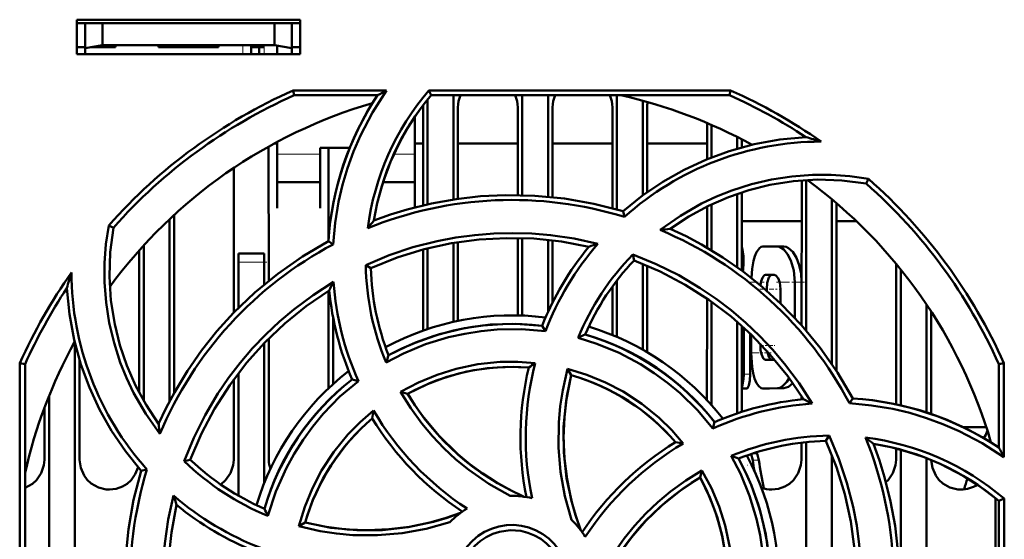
# Model space of a CAD drawing. Extents: x -1358 to 1757, y -1552 to 637.
# Tile 4 of 98: x -96 to -39, y -1366 to -1336. Entities that reach past the tile are written whole.
import ezdxf

# ---------------------------------------------------------------- set-up
doc = ezdxf.new("R2010")
doc.units = 0
doc.linetypes.add('DASHDOT', pattern=[18.5, 12, -3, 0.5, -3])

msp = doc.modelspace()

# ---------------------------------------------------------------- linework, layer by layer
at = {"color": 7, "lineweight": 50}
for p, q in [((-93.009, -1337.698), (-93.009, -1335.698)), ((-93.009, -1335.698), (-80.009, -1335.698)), ((-80.009, -1335.698), (-80.009, -1337.698)), ((-93.009, -1335.911), (-80.009, -1335.911)), ((-92.509, -1335.911), (-92.509, -1337.358)), ((-91.509, -1335.911), (-91.509, -1337.181)), ((-81.509, -1335.911), (-81.509, -1337.181)), ((-80.509, -1337.358), (-80.509, -1335.911)), ((-93.009, -1337.298), (-92.509, -1337.298)), ((-92.509, -1337.358), (-91.509, -1337.181)), ((-92.509, -1337.698), (-92.509, -1337.358)), ((-90.759, -1337.298), (-92.173, -1337.298)), ((-91.509, -1337.181), (-81.509, -1337.181)), ((-90.759, -1337.181), (-90.759, -1337.298)), ((-90.759, -1337.181), (-90.759, -1337.298)), ((-90.759, -1337.181), (-90.759, -1337.298)), ((-90.759, -1337.181), (-90.759, -1337.298)), ((-90.759, -1337.181), (-90.759, -1337.298)), ((-88.259, -1337.298), (-88.259, -1337.181)), ((-86.509, -1337.298), (-88.259, -1337.298)), ((-84.759, -1337.298), (-86.509, -1337.298)), ((-84.759, -1337.181), (-84.759, -1337.298)), ((-84.759, -1337.181), (-84.759, -1337.298)), ((-84.759, -1337.181), (-84.759, -1337.298)), ((-84.759, -1337.181), (-84.759, -1337.298)), ((-84.759, -1337.181), (-84.759, -1337.298)), ((-84.759, -1337.181), (-84.759, -1337.298)), ((-84.759, -1337.181), (-84.759, -1337.298)), ((-82.859, -1337.181), (-82.859, -1337.298)), ((-82.109, -1337.298), (-82.859, -1337.298)), ((-82.859, -1337.699), (-82.859, -1337.298)), ((-82.409, -1337.298), (-82.409, -1337.699)), ((-82.409, -1337.298), (-82.109, -1337.298)), ((-81.509, -1337.181), (-80.509, -1337.358)), ((-81.359, -1337.699), (-81.359, -1337.208)), ((-80.509, -1337.298), (-80.009, -1337.298)), ((-80.509, -1337.358), (-80.509, -1337.698)), ((-80.009, -1337.698), (-93.009, -1337.698)), ((-80.422, -1339.817), (-74.992, -1339.817)), ((-80.363, -1340.098), (-80.422, -1339.817)), ((-75.524, -1340.098), (-80.363, -1340.098)), ((-72.609, -1340.34), (-72.609, -1346.436)), ((-72.541, -1339.817), (-54.996, -1339.817)), ((-72.411, -1340.098), (-72.541, -1339.817)), ((-55.056, -1340.098), (-72.411, -1340.098)), ((-71.109, -1340.099), (-71.109, -1346.155)), ((-67.109, -1340.099), (-67.109, -1345.906)), ((-65.609, -1340.099), (-65.609, -1345.995)), ((-61.609, -1340.099), (-61.609, -1346.741)), ((-54.996, -1339.817), (-55.056, -1340.098)), ((-72.869, -1346.496), (-72.866, -1340.798)), ((-70.852, -1340.798), (-70.849, -1346.117)), ((-67.369, -1345.901), (-67.366, -1340.798)), ((-65.352, -1340.798), (-65.349, -1346.021)), ((-61.869, -1346.67), (-61.866, -1340.798)), ((-60.109, -1340.412), (-60.109, -1345.93)), ((-59.852, -1340.798), (-59.849, -1345.741)), ((-73.359, -1343.708), (-73.359, -1341.352)), ((-56.368, -1343.822), (-56.367, -1341.708)), ((-56.109, -1341.819), (-56.109, -1343.717)), ((-54.609, -1342.526), (-54.609, -1343.204)), ((-81.851, -1343.08), (-81.847, -1350.893)), ((-81.36, -1342.911), (-81.543, -1342.911)), ((-81.359, -1342.812), (-81.359, -1343.708)), ((-78.859, -1343.156), (-77.142, -1343.156)), ((-78.859, -1343.708), (-78.859, -1343.156)), ((-78.37, -1348.468), (-78.367, -1343.156)), ((-72.868, -1342.911), (-73.36, -1342.911)), ((-67.368, -1342.911), (-70.851, -1342.911)), ((-61.868, -1342.911), (-65.351, -1342.911)), ((-56.368, -1342.911), (-59.851, -1342.911)), ((-54.351, -1342.658), (-54.351, -1343.13)), ((-81.359, -1343.708), (-81.359, -1346.654)), ((-78.859, -1346.654), (-78.859, -1343.708)), ((-73.359, -1346.617), (-73.359, -1343.708)), ((-83.872, -1352.745), (-83.868, -1344.318)), ((-81.359, -1345.156), (-78.859, -1345.156)), ((-75.199, -1345.156), (-73.359, -1345.156)), ((-50.872, -1353.471), (-50.868, -1345.047)), ((-50.609, -1345.029), (-50.609, -1353.773)), ((-47.111, -1345.232), (-46.98, -1344.964)), ((-54.609, -1345.826), (-54.609, -1350.103)), ((-54.349, -1345.74), (-54.347, -1350.294)), ((-56.37, -1348.963), (-56.369, -1346.562)), ((-56.109, -1346.436), (-56.109, -1349.117)), ((-49.109, -1346.149), (-49.109, -1355.735)), ((-48.849, -1346.369), (-48.845, -1356.133)), ((-87.349, -1347.061), (-87.344, -1357.409)), ((-81.359, -1346.654), (-81.359, -1346.656)), ((-78.859, -1346.656), (-78.859, -1346.654)), ((-61.175, -1347.17), (-61.246, -1346.847)), ((-90.876, -1347.8), (-91.145, -1347.668)), ((-87.609, -1347.304), (-87.609, -1357.898)), ((-50.869, -1347.411), (-54.349, -1347.411)), ((-47.696, -1347.411), (-48.849, -1347.411)), ((-89.109, -1348.827), (-89.109, -1357.873)), ((-78.099, -1348.768), (-78.378, -1348.59)), ((-71.109, -1348.689), (-71.109, -1353.276)), ((-70.848, -1348.646), (-70.846, -1353.219)), ((-67.372, -1352.902), (-67.37, -1348.4)), ((-67.109, -1348.406), (-67.109, -1352.91)), ((-65.609, -1348.507), (-65.609, -1352.695)), ((-65.348, -1348.537), (-65.347, -1352.148)), ((-53.121, -1348.901), (-52.284, -1348.899)), ((-51.9, -1348.899), (-52.284, -1348.899)), ((-89.374, -1357.394), (-89.37, -1349.116)), ((-83.609, -1349.798), (-83.609, -1349.298)), ((-82.109, -1349.298), (-83.609, -1349.298)), ((-82.109, -1349.298), (-82.109, -1349.798)), ((-72.872, -1353.784), (-72.87, -1349.074)), ((-72.609, -1349.006), (-72.609, -1353.693)), ((-60.687, -1349.363), (-60.609, -1349.701)), ((-83.609, -1352.479), (-83.609, -1349.798)), ((-82.109, -1351.108), (-82.109, -1349.798)), ((-76.203, -1349.973), (-75.909, -1350.157)), ((-60.109, -1349.899), (-60.109, -1354.89)), ((-59.848, -1350.008), (-59.845, -1355.042)), ((-45.374, -1358.074), (-45.371, -1349.906)), ((-54.29, -1350.336), (-54.277, -1350.23)), ((-52.967, -1350.551), (-52.465, -1350.55)), ((-52.592, -1350.551), (-52.448, -1350.55)), ((-45.109, -1350.226), (-45.109, -1358.14)), ((-61.609, -1350.872), (-61.609, -1354.149)), ((-51.27, -1350.961), (-51.27, -1353.035)), ((-50.872, -1350.961), (-50.872, -1352.175)), ((-78.374, -1357.151), (-78.371, -1351.478)), ((-61.872, -1354.04), (-61.871, -1351.224)), ((-52.897, -1351.376), (-52.897, -1351.462)), ((-52.095, -1351.374), (-52.095, -1352.198)), ((-56.374, -1357.827), (-56.371, -1351.921)), ((-56.109, -1352.105), (-56.109, -1358.118)), ((-43.609, -1352.268), (-43.609, -1358.547)), ((-43.346, -1352.668), (-43.344, -1358.636)), ((-78.109, -1356.905), (-78.109, -1353.003)), ((-65.765, -1353.824), (-65.955, -1353.502)), ((-54.609, -1353.286), (-54.609, -1358.599)), ((-54.346, -1353.518), (-54.344, -1358.512)), ((-54.231, -1356.325), (-54.231, -1353.622)), ((-53.871, -1356.325), (-53.871, -1353.957)), ((-53.796, -1354.03), (-53.796, -1355.087)), ((-93.109, -1354.531), (-93.109, -1375.006)), ((-82.109, -1362.663), (-82.109, -1354.518)), ((-81.846, -1354.249), (-81.842, -1361.298)), ((-53.268, -1354.559), (-53.268, -1354.66)), ((-96.321, -1373.245), (-96.305, -1355.682)), ((-96.305, -1355.682), (-96.009, -1355.745)), ((-96.009, -1373.1), (-96.009, -1355.745)), ((-92.845, -1355.494), (-92.842, -1361.298)), ((-52.965, -1355.485), (-52.464, -1355.484)), ((-52.464, -1355.484), (-52.437, -1355.482)), ((-39.409, -1355.745), (-39.113, -1355.682)), ((-39.409, -1360.584), (-39.409, -1355.745)), ((-39.113, -1355.682), (-39.108, -1361.154)), ((-83.609, -1363.386), (-83.609, -1356.266)), ((-64.476, -1356.017), (-64.265, -1356.383)), ((-83.876, -1361.298), (-83.874, -1356.62)), ((-76.637, -1356.72), (-77.002, -1356.625)), ((-74.18, -1357.358), (-73.77, -1357.466)), ((-54.053, -1357.149), (-54.345, -1357.149)), ((-52.747, -1357.148), (-53.12, -1357.148)), ((-53.117, -1357.148), (-52.282, -1357.134)), ((-52.744, -1357.148), (-51.898, -1357.134)), ((-94.609, -1357.563), (-94.609, -1374.147)), ((-50.874, -1357.788), (-50.874, -1357.601)), ((-48.084, -1358.017), (-47.9, -1357.729)), ((-94.876, -1361.298), (-94.874, -1358.247)), ((-56.03, -1359.473), (-55.935, -1359.105)), ((-40.137, -1359.411), (-41.467, -1359.411)), ((-50.876, -1361.298), (-50.875, -1360.303)), ((-50.609, -1360.273), (-50.609, -1371.217)), ((-49.468, -1360.199), (-49.278, -1359.895)), ((-39.875, -1360.286), (-39.875, -1360.258)), ((-53.497, -1360.91), (-53.634, -1360.91)), ((-45.376, -1361.298), (-45.375, -1360.645)), ((-45.109, -1360.717), (-45.109, -1376.178)), ((-86.757, -1361.379), (-86.406, -1361.299)), ((-54.024, -1361.042), (-54.028, -1361.113)), ((-53.715, -1361.324), (-53.801, -1360.965)), ((-49.109, -1361.047), (-49.109, -1372.182)), ((-43.609, -1361.213), (-43.609, -1378.68)), ((-88.922, -1361.861), (-89.26, -1361.936)), ((-56.777, -1362.338), (-56.666, -1361.921)), ((-39.609, -1363.532), (-39.609, -1375.567)), ((-39.409, -1363.697), (-39.106, -1363.556)), ((-39.409, -1381.052), (-39.409, -1363.697)), ((-39.106, -1363.556), (-39.09, -1381.12)), ((-80.1, -1365.172), (-79.725, -1364.954))]:
    msp.add_line(p, q, dxfattribs=at)
at = {"color": 7, "linetype": 'DASHDOT', "lineweight": 18, "ltscale": 0.003525}
for p, q in [((-92.509, -1337.17), (-92.509, -1337.311)), ((-86.509, -1337.17), (-86.509, -1337.311))]:
    msp.add_line(p, q, dxfattribs=at)
at = {"color": 7, "linetype": 'DASHDOT', "lineweight": 18, "ltscale": 0.01553}
for p, q in [((-83.359, -1337.13), (-83.359, -1337.751)), ((-82.109, -1337.13), (-82.109, -1337.751))]:
    msp.add_line(p, q, dxfattribs=at)
at = {"color": 7, "lineweight": 18}
for p, q in [((-83.359, -1337.699), (-83.359, -1337.181)), ((-82.109, -1337.699), (-82.109, -1337.298)), ((-78.859, -1343.525), (-81.359, -1343.525)), ((-73.359, -1343.525), (-74.568, -1343.525)), ((-83.609, -1349.798), (-82.109, -1349.798)), ((-54.277, -1350.23), (-54.348, -1350.23)), ((-52.592, -1350.551), (-52.967, -1350.551)), ((-50.872, -1350.961), (-51.27, -1350.961)), ((-52.897, -1351.376), (-52.996, -1351.376)), ((-53.172, -1354.66), (-53.267, -1354.66)), ((-53.871, -1356.325), (-54.231, -1356.325)), ((-52.744, -1357.148), (-53.117, -1357.148)), ((-51.898, -1357.134), (-52.282, -1357.134)), ((-53.361, -1361.324), (-53.715, -1361.324))]:
    msp.add_line(p, q, dxfattribs=at)
at = {"color": 7, "linetype": 'DASHDOT', "lineweight": 18, "ltscale": 0.045015}
msp.add_line((-81.959, -1349.798), (-83.76, -1349.798), dxfattribs=at)
at = {"color": 7, "linetype": 'DASHDOT', "lineweight": 18, "ltscale": 0.003253}
msp.add_line((-54.23, -1349.736), (-54.36, -1349.736), dxfattribs=at)
at = {"color": 7, "linetype": 'DASHDOT', "lineweight": 18, "ltscale": 0.02014}
msp.add_line((-53.054, -1350.964), (-53.86, -1350.964), dxfattribs=at)
at = {"color": 7, "linetype": 'DASHDOT', "lineweight": 18, "ltscale": 0.043357}
msp.add_line((-50.695, -1350.962), (-52.429, -1350.962), dxfattribs=at)
at = {"color": 7, "linetype": 'DASHDOT', "lineweight": 18, "ltscale": 0.019971}
msp.add_line((-52.525, -1351.376), (-53.324, -1351.376), dxfattribs=at)
at = {"color": 7, "linetype": 'DASHDOT', "lineweight": 18, "ltscale": 0.011435}
msp.add_line((-52.046, -1351.375), (-52.503, -1351.375), dxfattribs=at)
at = {"color": 7, "linetype": 'DASHDOT', "lineweight": 18, "ltscale": 0.033036}
msp.add_line((-52.633, -1355.085), (-53.955, -1355.085), dxfattribs=at)
at = {"color": 7, "linetype": 'DASHDOT', "lineweight": 18, "ltscale": 0.020321}
msp.add_line((-52.538, -1354.66), (-53.35, -1354.66), dxfattribs=at)
at = {"color": 7, "linetype": 'DASHDOT', "lineweight": 18, "ltscale": 0.000798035}
msp.add_line((-52.435, -1354.659), (-52.467, -1354.659), dxfattribs=at)
at = {"color": 7, "linetype": 'DASHDOT', "lineweight": 18, "ltscale": 0.01478}
msp.add_line((-53.803, -1356.325), (-54.394, -1356.325), dxfattribs=at)
at = {"color": 7, "linetype": 'DASHDOT', "lineweight": 18, "ltscale": 0.000133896}
msp.add_line((-54.024, -1361.62), (-54.029, -1361.62), dxfattribs=at)
at = {"color": 7, "lineweight": 50}
for points in [[(-74.992, -1339.817), (-75.809, -1341.094), (-76.508, -1342.437), (-76.912, -1343.374), (-77.261, -1344.336), (-77.55, -1345.307), (-77.781, -1346.291), (-77.985, -1347.522), (-78.099, -1348.768)], [(-61.246, -1346.847), (-60.116, -1345.935), (-58.931, -1345.13), (-57.695, -1344.432), (-56.408, -1343.838), (-55.074, -1343.347), (-53.63, -1342.948), (-52.146, -1342.675), (-50.628, -1342.529)], [(-59.088, -1347.93), (-57.919, -1347.107), (-56.685, -1346.402), (-55.816, -1345.992), (-54.922, -1345.636), (-53.783, -1345.272), (-52.62, -1344.998), (-51.438, -1344.816), (-50.247, -1344.727), (-49.156, -1344.727), (-48.067, -1344.807), (-46.98, -1344.965)], [(-47.111, -1345.232), (-48.536, -1345.049), (-49.952, -1345.003), (-51.351, -1345.093), (-52.727, -1345.312), (-53.942, -1345.614), (-55.127, -1346.015), (-56.285, -1346.52), (-57.421, -1347.139), (-58.515, -1347.863)], [(-61.246, -1346.847), (-62.945, -1346.408), (-64.656, -1346.105), (-66.373, -1345.937), (-68.092, -1345.902), (-69.53, -1345.972), (-70.959, -1346.133), (-72.38, -1346.386), (-73.793, -1346.735), (-74.765, -1347.033), (-75.729, -1347.377)], [(-88.175, -1359.798), (-88.998, -1358.632), (-89.704, -1357.399), (-90.115, -1356.53), (-90.472, -1355.637), (-90.837, -1354.498), (-91.112, -1353.335), (-91.295, -1352.155), (-91.386, -1350.964), (-91.386, -1349.864), (-91.305, -1348.765), (-91.145, -1347.668)], [(-90.876, -1347.8), (-91.058, -1349.226), (-91.104, -1350.641), (-91.015, -1352.04), (-90.796, -1353.417), (-90.493, -1354.631), (-90.093, -1355.816), (-89.588, -1356.974), (-88.969, -1358.111), (-88.244, -1359.204)], [(-76.205, -1349.973), (-74.848, -1349.405), (-73.461, -1348.939), (-72.047, -1348.578), (-70.962, -1348.372), (-69.866, -1348.226), (-68.758, -1348.138), (-67.648, -1348.11), (-66.553, -1348.141), (-65.463, -1348.232), (-64.084, -1348.434), (-62.715, -1348.733)], [(-47.9, -1357.729), (-48.79, -1356.217), (-49.786, -1354.793), (-50.881, -1353.461), (-52.072, -1352.221), (-53.138, -1351.253), (-54.263, -1350.357), (-55.446, -1349.531), (-56.692, -1348.779), (-57.59, -1348.302), (-58.515, -1347.863)], [(-78.378, -1348.589), (-79.89, -1349.48), (-81.314, -1350.475), (-82.647, -1351.571), (-83.887, -1352.761), (-84.854, -1353.828), (-85.751, -1354.952), (-86.576, -1356.136), (-87.328, -1357.381), (-87.805, -1358.28), (-88.244, -1359.204)], [(-75.91, -1350.157), (-74.373, -1349.54), (-72.808, -1349.058), (-71.219, -1348.708), (-69.611, -1348.489), (-68.024, -1348.4), (-66.429, -1348.438), (-64.832, -1348.605), (-63.238, -1348.905)], [(-53.121, -1348.901), (-53.227, -1348.922), (-53.327, -1348.984), (-53.503, -1349.223), (-53.597, -1349.452), (-53.673, -1349.725), (-53.754, -1350.201), (-53.792, -1350.718)], [(-51.27, -1350.961), (-51.329, -1350.298), (-51.496, -1349.703), (-51.685, -1349.332), (-51.911, -1349.062), (-52.157, -1348.918), (-52.284, -1348.899)], [(-50.872, -1350.961), (-50.907, -1350.455), (-51.006, -1349.98), (-51.17, -1349.549), (-51.382, -1349.208), (-51.627, -1348.984), (-51.764, -1348.921), (-51.901, -1348.899)], [(-60.687, -1349.362), (-59.326, -1349.919), (-58.016, -1350.57), (-56.76, -1351.313), (-55.846, -1351.935), (-54.967, -1352.607), (-54.121, -1353.327), (-53.316, -1354.091), (-52.564, -1354.886), (-51.857, -1355.721), (-51.019, -1356.846), (-50.257, -1358.033)], [(-54.277, -1350.23), (-54.25, -1349.855), (-54.257, -1349.459), (-54.306, -1349.067), (-54.348, -1348.94)], [(-60.61, -1349.701), (-59.087, -1350.351), (-57.639, -1351.116), (-56.268, -1351.993), (-54.976, -1352.975), (-53.791, -1354.035), (-52.69, -1355.189), (-51.679, -1356.437), (-50.763, -1357.776)], [(-52.967, -1350.551), (-53.033, -1350.57), (-53.075, -1350.602), (-53.149, -1350.711), (-53.218, -1350.91), (-53.258, -1351.153)], [(-52.592, -1350.551), (-52.656, -1350.568), (-52.697, -1350.599), (-52.77, -1350.7), (-52.865, -1351.002), (-52.897, -1351.376)], [(-52.095, -1351.374), (-52.141, -1350.984), (-52.233, -1350.738), (-52.362, -1350.584), (-52.465, -1350.55)], [(-86.758, -1361.38), (-86.199, -1360.018), (-85.547, -1358.707), (-84.802, -1357.451), (-84.18, -1356.539), (-83.509, -1355.662), (-82.787, -1354.816), (-82.022, -1354.011), (-81.225, -1353.259), (-80.389, -1352.552), (-79.266, -1351.717), (-78.08, -1350.958)], [(-89.26, -1361.935), (-90.173, -1360.805), (-90.977, -1359.62), (-91.675, -1358.384), (-92.269, -1357.097), (-92.761, -1355.763), (-93.159, -1354.319), (-93.433, -1352.836), (-93.578, -1351.317)], [(-86.407, -1361.299), (-85.756, -1359.776), (-84.991, -1358.328), (-84.115, -1356.958), (-83.132, -1355.666), (-82.073, -1354.48), (-80.919, -1353.379), (-79.67, -1352.369), (-78.331, -1351.453)], [(-65.955, -1353.502), (-67.475, -1353.395), (-68.982, -1353.439), (-70.467, -1353.637), (-71.923, -1353.988), (-73.343, -1354.49), (-74.117, -1354.834), (-74.876, -1355.222)], [(-65.765, -1353.824), (-67.162, -1353.708), (-68.56, -1353.728), (-69.505, -1353.817), (-70.447, -1353.966), (-71.388, -1354.174), (-72.728, -1354.583), (-74.012, -1355.114), (-75.025, -1355.644)], [(-56.03, -1359.473), (-56.932, -1358.406), (-57.931, -1357.432), (-58.662, -1356.826), (-59.433, -1356.265), (-60.245, -1355.746), (-61.483, -1355.085), (-62.769, -1354.55), (-63.862, -1354.206)], [(-53.796, -1355.087), (-53.748, -1355.885), (-53.688, -1356.253), (-53.602, -1356.579), (-53.495, -1356.838), (-53.366, -1357.026), (-53.218, -1357.13), (-53.117, -1357.148)], [(-53.267, -1354.66), (-53.252, -1354.921), (-53.208, -1355.159), (-53.115, -1355.382), (-53.054, -1355.45), (-52.965, -1355.485)], [(-52.873, -1354.984), (-52.777, -1355.321), (-52.704, -1355.43), (-52.639, -1355.475), (-52.605, -1355.484)], [(-74.18, -1357.358), (-73.138, -1356.807), (-72.062, -1356.357), (-70.954, -1356.01), (-69.682, -1355.745), (-68.389, -1355.612), (-67.376, -1355.601), (-66.359, -1355.672)], [(-66.73, -1355.937), (-67.945, -1355.897), (-69.147, -1355.972), (-70.329, -1356.164), (-71.487, -1356.473), (-72.614, -1356.897), (-73.77, -1357.466)], [(-64.245, -1364.792), (-64.63, -1363.412), (-64.881, -1362.008), (-65, -1360.578), (-64.984, -1359.142), (-64.899, -1358.191), (-64.755, -1357.245), (-64.476, -1356.017)], [(-64.476, -1356.017), (-63.353, -1356.361), (-62.277, -1356.802), (-61.25, -1357.338), (-60.162, -1358.049), (-59.152, -1358.869), (-58.424, -1359.582), (-57.75, -1360.356)], [(-54.345, -1357.087), (-54.3, -1356.966), (-54.243, -1356.616), (-54.231, -1356.325)], [(-54.053, -1357.149), (-54.041, -1357.147), (-54.016, -1357.13), (-53.992, -1357.096), (-53.948, -1356.987), (-53.891, -1356.686), (-53.871, -1356.325)], [(-76.637, -1356.72), (-77.707, -1357.629), (-78.684, -1358.635), (-79.289, -1359.367), (-79.849, -1360.139), (-80.367, -1360.952), (-80.822, -1361.777), (-81.433, -1363.144), (-81.896, -1364.564)], [(-64.265, -1356.382), (-64.562, -1357.877), (-64.709, -1359.377), (-64.701, -1360.875), (-64.536, -1362.364), (-64.217, -1363.836), (-63.981, -1364.626), (-63.702, -1365.407)], [(-64.264, -1356.383), (-64.515, -1357.598), (-64.661, -1358.815), (-64.707, -1360.029), (-64.656, -1361.233), (-64.508, -1362.436), (-64.262, -1363.633), (-64.011, -1364.527), (-63.702, -1365.407)], [(-52.282, -1357.134), (-52.138, -1357.109), (-51.994, -1357.036), (-51.723, -1356.759), (-51.596, -1356.55)], [(-51.898, -1357.134), (-51.64, -1357.057), (-51.39, -1356.835)], [(-67.806, -1363.399), (-69.052, -1362.697), (-70.222, -1361.884), (-70.961, -1361.277), (-71.662, -1360.625), (-72.324, -1359.929), (-72.941, -1359.193), (-73.593, -1358.3), (-74.18, -1357.358)], [(-73.769, -1357.466), (-73.353, -1358.12), (-72.908, -1358.746), (-71.932, -1359.916), (-70.847, -1360.975), (-70.147, -1361.557), (-69.41, -1362.097), (-68.635, -1362.596), (-67.827, -1363.048), (-66.991, -1363.45)], [(-39.108, -1361.154), (-40.381, -1360.332), (-41.72, -1359.629), (-42.656, -1359.223), (-43.616, -1358.871), (-44.585, -1358.579), (-45.568, -1358.344), (-46.818, -1358.134), (-48.084, -1358.017)], [(-80.1, -1365.172), (-79.752, -1364.042), (-79.307, -1362.961), (-78.769, -1361.932), (-78.058, -1360.845), (-77.239, -1359.838), (-76.526, -1359.111), (-75.753, -1358.44)], [(-49.468, -1360.198), (-48.851, -1361.734), (-48.368, -1363.299), (-48.019, -1364.888), (-47.8, -1366.496), (-47.711, -1368.083), (-47.748, -1369.678), (-47.916, -1371.275), (-48.215, -1372.87)], [(-49.278, -1359.893), (-48.708, -1361.248), (-48.241, -1362.634), (-47.877, -1364.047), (-47.67, -1365.133), (-47.521, -1366.23), (-47.431, -1367.337), (-47.401, -1368.446), (-47.431, -1369.539), (-47.52, -1370.63), (-47.726, -1372.036), (-48.031, -1373.434)], [(-53.361, -1361.324), (-53.432, -1361.006), (-53.471, -1360.926), (-53.489, -1360.912), (-53.497, -1360.91)], [(-46.158, -1374.861), (-45.718, -1373.163), (-45.415, -1371.452), (-45.248, -1369.735), (-45.213, -1368.016), (-45.283, -1366.578), (-45.443, -1365.149), (-45.697, -1363.728), (-46.046, -1362.315), (-46.344, -1361.342), (-46.687, -1360.378)], [(-96.009, -1362.925), (-95.58, -1362.696), (-95.35, -1362.488), (-95.074, -1362.081), (-94.912, -1361.622), (-94.876, -1361.298)], [(-92.842, -1361.298), (-92.77, -1361.763), (-92.574, -1362.209), (-92.39, -1362.463), (-92.163, -1362.677), (-91.749, -1362.91), (-91.287, -1363.022), (-91.109, -1363.031)], [(-84.637, -1362.736), (-84.35, -1362.488), (-84.074, -1362.081), (-83.912, -1361.622), (-83.876, -1361.298)], [(-53.15, -1370.353), (-53.032, -1368.965), (-53.048, -1367.573), (-53.136, -1366.628), (-53.284, -1365.686), (-53.491, -1364.744), (-53.898, -1363.399), (-54.429, -1362.108), (-54.962, -1361.08)], [(-52.812, -1370.152), (-52.706, -1368.632), (-52.75, -1367.126), (-52.947, -1365.641), (-53.299, -1364.185), (-53.801, -1362.765), (-54.145, -1361.991), (-54.532, -1361.231)], [(-52.609, -1363.031), (-52.217, -1362.987), (-51.845, -1362.856), (-51.58, -1362.696), (-51.35, -1362.488), (-51.074, -1362.081), (-50.912, -1361.622), (-50.876, -1361.298)], [(-45.967, -1362.603), (-45.85, -1362.488), (-45.574, -1362.081), (-45.412, -1361.622), (-45.376, -1361.298)], [(-43.342, -1361.32), (-43.267, -1361.774), (-43.074, -1362.209), (-42.89, -1362.463), (-42.663, -1362.677), (-42.249, -1362.91), (-41.787, -1363.022), (-41.609, -1363.031)], [(-91.109, -1363.031), (-90.717, -1362.987), (-90.345, -1362.856), (-90.08, -1362.696), (-89.85, -1362.488), (-89.6, -1362.131), (-89.438, -1361.73)], [(-89.26, -1361.935), (-89.7, -1363.634), (-90.003, -1365.345), (-90.171, -1367.062), (-90.206, -1368.781), (-90.135, -1370.219), (-89.975, -1371.648), (-89.721, -1373.069), (-89.372, -1374.482), (-89.074, -1375.454), (-88.731, -1376.419)], [(-62.71, -1368.291), (-62.006, -1367.045), (-61.191, -1365.875), (-60.584, -1365.136), (-59.931, -1364.435), (-59.233, -1363.772), (-58.497, -1363.156), (-57.606, -1362.507), (-56.666, -1361.921)], [(-56.666, -1361.921), (-56.115, -1362.955), (-55.665, -1364.026), (-55.317, -1365.129), (-55.049, -1366.4), (-54.914, -1367.695), (-54.902, -1368.726), (-54.973, -1369.765)], [(-62.761, -1369.117), (-62.186, -1367.957), (-61.516, -1366.858), (-60.759, -1365.823), (-59.918, -1364.858), (-58.997, -1363.968), (-57.928, -1363.104), (-56.776, -1362.338)], [(-55.248, -1369.378), (-55.208, -1368.162), (-55.283, -1366.96), (-55.475, -1365.778), (-55.784, -1364.621), (-56.207, -1363.494), (-56.777, -1362.338)], [(-86.15, -1376.92), (-86.719, -1375.561), (-87.186, -1374.173), (-87.548, -1372.757), (-87.753, -1371.674), (-87.9, -1370.579), (-87.988, -1369.471), (-88.016, -1368.36), (-87.985, -1367.265), (-87.894, -1366.173), (-87.688, -1364.771), (-87.382, -1363.379)], [(-85.95, -1376.599), (-86.567, -1375.063), (-87.05, -1373.498), (-87.399, -1371.909), (-87.618, -1370.301), (-87.708, -1368.713), (-87.67, -1367.119), (-87.502, -1365.522), (-87.203, -1363.927)], [(-71.315, -1364.934), (-72.695, -1365.321), (-74.098, -1365.574), (-75.527, -1365.694), (-76.962, -1365.679), (-77.914, -1365.596), (-78.86, -1365.453), (-80.1, -1365.172)], [(-79.725, -1364.954), (-78.231, -1365.251), (-76.731, -1365.398), (-75.233, -1365.39), (-73.744, -1365.226), (-72.271, -1364.907), (-71.482, -1364.671), (-70.7, -1364.392)], [(-79.725, -1364.953), (-78.509, -1365.204), (-77.292, -1365.35), (-76.078, -1365.396), (-74.874, -1365.345), (-73.672, -1365.197), (-72.474, -1364.951), (-71.581, -1364.7), (-70.7, -1364.392)], [(-71.016, -1368.398), (-70.988, -1367.956), (-70.902, -1367.526), (-70.757, -1367.113), (-70.556, -1366.719), (-70.302, -1366.348), (-70.002, -1366.015), (-69.671, -1365.734), (-69.302, -1365.5), (-68.893, -1365.313), (-68.462, -1365.18), (-68.028, -1365.107), (-67.591, -1365.093), (-67.156, -1365.139), (-66.719, -1365.246), (-66.298, -1365.409), (-65.914, -1365.62), (-65.565, -1365.879), (-65.25, -1366.189), (-64.976, -1366.54), (-64.747, -1366.93), (-64.576, -1367.333), (-64.444, -1367.855), (-64.402, -1368.398)], [(-64.709, -1368.398), (-64.764, -1367.853), (-64.923, -1367.311), (-65.179, -1366.797), (-65.418, -1366.464), (-65.704, -1366.167), (-66.038, -1365.909), (-66.401, -1365.7), (-66.791, -1365.542), (-67.19, -1365.442), (-67.811, -1365.4), (-68.428, -1365.485), (-68.821, -1365.612), (-69.201, -1365.797), (-69.556, -1366.035), (-69.858, -1366.305), (-70.117, -1366.615), (-70.409, -1367.111), (-70.605, -1367.645), (-70.701, -1368.192), (-70.709, -1368.398)]]:
    msp.add_lwpolyline(points, dxfattribs=at)
for centre, radius, start, end in [((-67.73, -1368.396), 31.271, 113.9462, 138.4836), ((-60.902, -1349.741), 17.515, 146.5977, 176.2303), ((-60.926, -1349.744), 15.28, 139.4824, 172.7953), ((-60.877, -1349.755), 15.043, 140.0655, 170.9043), ((-57.491, -1373.569), 38.019, 117.4073, 118.3144), ((-69.082, -1340.832), 1.771, 155.5602, 178.9273), ((-69.136, -1340.832), 1.771, 1.0727, 24.4421), ((-63.582, -1340.832), 1.771, 155.5602, 178.9273), ((-63.636, -1340.832), 1.771, 1.0727, 24.4421), ((-67.709, -1368.398), 29, 61.2345, 77.3856), ((-67.687, -1368.351), 30.947, 56.5499, 65.9119), ((-67.693, -1368.405), 31.281, 54.9732, 66.0518), ((-67.709, -1368.398), 29, 106.2315, 143.7055), ((-74.3, -1340.799), 1.434, 0.0335, 4.9194), ((-58.29, -1340.806), 1.562, 168.3955, 179.7115), ((-56.62, -1364.656), 22.924, 72.5342, 74.849), ((-49.707, -1359.994), 17.204, 90.1058, 131.8034), ((-67.709, -1368.398), 29, 16.2315, 53.7055), ((-67.677, -1368.405), 31.27, 24.0095, 48.5569), ((-67.709, -1368.385), 22.199, 72.8819, 112.17), ((-59.77, -1360.319), 20.547, 140.9596, 142.5601), ((-67.71, -1368.381), 22.194, 27.8372, 67.1397), ((-56.298, -1368.986), 21.237, 95.9897, 97.542), ((-67.706, -1368.38), 22.195, 117.921, 157.2549), ((-49.798, -1359.951), 17.396, 140.5839, 158.2405), ((-49.69, -1359.995), 17.218, 139.1507, 158.9978), ((-56.153, -1369.63), 21.903, 107.4313, 108.8722), ((-49.675, -1360.047), 15.343, 135.8645, 157.6209), ((-60.824, -1349.729), 15.384, 180.9083, 202.6111), ((-49.803, -1359.94), 14.886, 136.5452, 156.5403), ((-67.734, -1368.409), 31.278, 144.8592, 155.9889), ((-71.453, -1357.311), 22.923, 162.4699, 164.8432), ((-76.098, -1350.381), 17.213, 180.084, 221.8343), ((-61.029, -1349.759), 14.886, 181.5343, 201.5293), ((-58.523, -1361.165), 22.061, 152.4404, 153.8818), ((-60.966, -1349.73), 17.159, 184.1017, 204.039), ((-67.756, -1368.376), 30.947, 146.5499, 155.9119), ((-61.017, -1349.761), 17.396, 185.581, 203.2377), ((-67.709, -1368.398), 15.5, 82.7584, 118.2829), ((-67.711, -1368.391), 14.992, 83.2759, 118.5515), ((-54.011, -1374.164), 22.254, 115.1158, 116.2622), ((-67.704, -1368.391), 14.991, 38.2759, 73.5508), ((-67.709, -1368.398), 15.5, 37.7586, 73.2809), ((-67.709, -1368.398), 29, 151.2345, 167.3963), ((-55.099, -1362.392), 21.036, 160.0704, 161.2868), ((-49.631, -1359.991), 17.277, 165.5243, 191.8456), ((-56.686, -1369.611), 16.966, 124.7597, 126.2991), ((-67.709, -1368.398), 15.5, 127.7585, 163.2809), ((-67.711, -1368.39), 12.491, 85.4943, 119.0148), ((-49.93, -1360.001), 17.284, 166.4009, 191.5798), ((-67.715, -1368.395), 14.993, 128.2771, 163.5473), ((-67.704, -1368.39), 12.49, 40.493, 74.0178), ((-49.056, -1375.126), 17.136, 94.019, 114.0116), ((-49.072, -1375.09), 17.396, 95.581, 113.2376), ((-60.46, -1377.55), 22.023, 62.402, 63.8774), ((-49.052, -1375.206), 17.515, 56.5978, 86.2298), ((-59.247, -1361.403), 16.769, 169.8225, 171.397), ((-60.881, -1349.686), 17.257, 210.4821, 236.8462), ((-67.211, -1356.994), 21.147, 185.9964, 187.6136), ((-67.714, -1368.395), 12.494, 130.4968, 164.0121), ((-61.075, -1349.889), 17.283, 211.4005, 236.5795), ((-23.209, -1368.411), 19, 152.5069, 153.8975), ((-49.199, -1375.033), 17.284, 121.4006, 146.5794), ((-49.012, -1375.211), 17.235, 120.4639, 146.8631), ((-60.892, -1377.643), 17.57, 79.6987, 81.2045), ((-49.026, -1375.297), 15.407, 90.9364, 112.6638), ((-49.069, -1375.079), 14.886, 91.5344, 111.5293), ((-67.715, -1368.379), 22.198, 342.8103, 22.1524), ((-49.04, -1375.195), 15.302, 49.5187, 82.9268), ((-59.68, -1376.403), 20.631, 50.9648, 52.6206), ((-49.065, -1375.231), 15.043, 50.0655, 80.9046), ((-72.832, -1378.588), 37.964, 27.3377, 28.31), ((-76.074, -1350.378), 15.336, 225.8399, 247.6864), ((-76.168, -1350.493), 14.886, 226.5452, 246.5403), ((-80.158, -1361.276), 1.685, 180.7762, 199.2149), ((-62.22, -1382.576), 22.686, 70.191, 71.3401), ((-67.701, -1368.397), 14.991, 353.2762, 28.5538), ((-67.709, -1368.398), 15.5, 352.7585, 28.2828), ((-23.31, -1356.74), 30.749, 188.5736, 189.7567), ((-23.306, -1356.74), 30.403, 188.6728, 191.8304), ((-67.701, -1368.378), 22.199, 162.928, 202.3142), ((-67.7, -1368.396), 12.49, 355.494, 29.0174), ((-23.209, -1368.411), 19, 161.5257, 163.5227), ((-52.609, -1361.27), 1.761, 250.1193, 269.9834), ((-41.606, -1361.287), 1.743, 269.9062, 302.9079), ((-66.464, -1356.839), 21.916, 197.3633, 198.8707), ((-76.097, -1350.365), 17.226, 229.0713, 249.0037), ((-67.709, -1368.398), 5, 76.4719, 91.1148), ((-76.157, -1350.488), 17.396, 230.5838, 248.2405), ((-63.275, -1355.352), 20.772, 205.0489, 206.3156), ((-67.709, -1368.398), 5, 121.4638, 136.1511), ((-67.709, -1368.398), 5, 31.447, 46.1498)]:
    msp.add_arc(centre, radius, start, end, dxfattribs=at)
for centre, major_axis, ratio, start_param, end_param in [((12230.008, -18156.17), (12316.041, -16812.787), 0.038135, 3.133394, 3.149792), ((12529.147, -5583.379), (12606.66, -4239.226), 0.035665, 3.132153, 3.151038), ((7560.074, -4824.492), (7634.647, -3480.984), 0.04151, 3.13011, 3.153076), ((-16856.971, -13667.207), (16814.277, 12317.132), 0.038133, 6.274987, 6.291384), ((-11707.295, -18572.119), (-11648.001, -17216.16), 0.026223, 3.133257, 3.149924), ((17136.82, -13008.531), (17216.969, -11648.548), 0.026222, 3.133256, 3.149923), ((-9266.137, -15673.719), (-9205.194, -14315.844), 0.026518, 3.13361, 3.149573), ((12727.374, 13140.265), (-12798.227, -14501.26), 0.027193, 6.274586, 6.291779), ((-4282.236, -13963.904), (-4238.771, -12605.31), 0.035667, 3.132152, 3.151038), ((14236.617, -10566.187), (14314.851, -9204.555), 0.026519, 3.133609, 3.149572), ((-3524.284, -8996.301), (-3481.467, -7634.767), 0.041509, 3.130112, 3.153078), ((14439.046, -14163.99), (14499.351, -12798.736), 0.027194, 3.132996, 3.150189)]:
    msp.add_ellipse(centre, major_axis=major_axis, ratio=ratio, start_param=start_param, end_param=end_param, dxfattribs=at)

doc.saveas('drawing.dxf')
